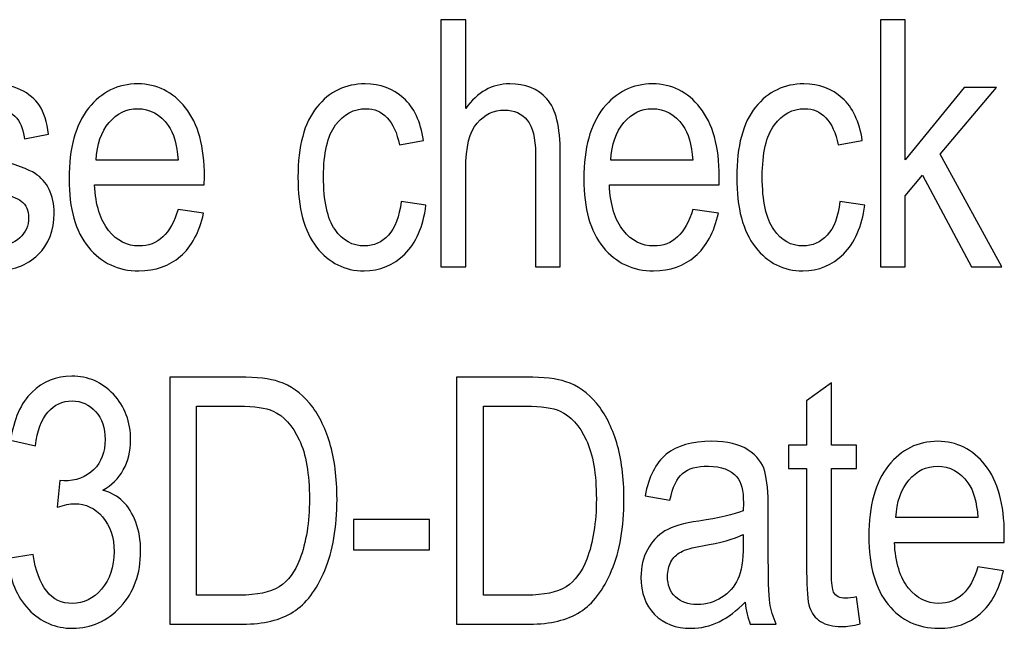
# Model space of a CAD drawing. Header units: centimetres. Extents: x -94 to 21, y -30 to 196.
# Tile 121 of 143: x 11.069 to 12.515, y 13.07 to 13.964. Entities that reach past the tile are written whole.
import ezdxf

# ---------------------------------------------------------------- set-up
doc = ezdxf.new("R2010")
doc.units = ezdxf.units.CM
doc.header["$MEASUREMENT"] = 0
doc.layers.add('Ebene 1', color=7, linetype='Continuous')

msp = doc.modelspace()

# ---------------------------------------------------------------- linework, layer by layer
at = {"layer": 'Ebene 1'}
for points, knots in [([(11.68758, 13.6012), (11.68758, 13.6012), (11.68758, 13.9639), (11.68758, 13.9639), (11.68758, 13.9639), (11.72405, 13.9639), (11.72405, 13.9639), (11.72405, 13.9639), (11.72405, 13.83338), (11.72405, 13.83338), (11.73258, 13.84554), (11.74229, 13.85457), (11.75309, 13.86065), (11.76382, 13.86664), (11.77572, 13.86968), (11.78872, 13.86968), (11.81161, 13.86968), (11.82977, 13.86242), (11.84302, 13.84782), (11.85628, 13.83321), (11.86286, 13.80645), (11.86286, 13.76761), (11.86286, 13.76761), (11.86286, 13.6012), (11.86286, 13.6012), (11.86286, 13.6012), (11.82639, 13.6012), (11.82639, 13.6012), (11.82639, 13.6012), (11.82639, 13.76744), (11.82639, 13.76744), (11.82639, 13.79015), (11.82234, 13.80645), (11.81432, 13.81632), (11.80621, 13.8262), (11.79515, 13.83118), (11.78104, 13.83118), (11.76525, 13.83118), (11.75183, 13.82485), (11.74068, 13.81219), (11.72962, 13.79952), (11.72405, 13.77698), (11.72405, 13.74473), (11.72405, 13.74473), (11.72405, 13.6012), (11.72405, 13.6012), (11.72405, 13.6012), (11.68758, 13.6012), (11.68758, 13.6012)], [0, 0, 0, 0, 0.0625, 0.0625, 0.0625, 0.125, 0.125, 0.125, 0.1875, 0.1875, 0.1875, 0.25, 0.25, 0.25, 0.3125, 0.3125, 0.3125, 0.375, 0.375, 0.375, 0.4375, 0.4375, 0.4375, 0.5, 0.5, 0.5, 0.5625, 0.5625, 0.5625, 0.625, 0.625, 0.625, 0.6875, 0.6875, 0.6875, 0.75, 0.75, 0.75, 0.8125, 0.8125, 0.8125, 0.875, 0.875, 0.875, 0.9375, 0.9375, 0.9375, 1, 1, 1, 1]), ([(12.33288, 13.6012), (12.33288, 13.6012), (12.33288, 13.9639), (12.33288, 13.9639), (12.33288, 13.9639), (12.36935, 13.9639), (12.36935, 13.9639), (12.36935, 13.9639), (12.36935, 13.7579), (12.36935, 13.7579), (12.36935, 13.7579), (12.45573, 13.86411), (12.45573, 13.86411), (12.45573, 13.86411), (12.50327, 13.86411), (12.50327, 13.86411), (12.50327, 13.86411), (12.42086, 13.76651), (12.42086, 13.76651), (12.42086, 13.76651), (12.51146, 13.6012), (12.51146, 13.6012), (12.51146, 13.6012), (12.46671, 13.6012), (12.46671, 13.6012), (12.46671, 13.6012), (12.39477, 13.73561), (12.39477, 13.73561), (12.39477, 13.73561), (12.36935, 13.70547), (12.36935, 13.70547), (12.36935, 13.70547), (12.36935, 13.6012), (12.36935, 13.6012), (12.36935, 13.6012), (12.33288, 13.6012), (12.33288, 13.6012)], [0, 0, 0, 0, 0.0833333, 0.0833333, 0.0833333, 0.1666667, 0.1666667, 0.1666667, 0.25, 0.25, 0.25, 0.3333333, 0.3333333, 0.3333333, 0.4166667, 0.4166667, 0.4166667, 0.5, 0.5, 0.5, 0.5833333, 0.5833333, 0.5833333, 0.6666667, 0.6666667, 0.6666667, 0.75, 0.75, 0.75, 0.8333333, 0.8333333, 0.8333333, 0.9166667, 0.9166667, 0.9166667, 1, 1, 1, 1]), ([(10.94071, 13.67972), (10.94071, 13.67972), (10.97719, 13.6863), (10.97719, 13.6863), (10.9793, 13.66781), (10.98512, 13.65405), (10.99467, 13.6451), (11.00421, 13.63607), (11.01679, 13.63159), (11.03258, 13.63159), (11.04837, 13.63159), (11.06053, 13.63556), (11.06914, 13.64341), (11.07775, 13.65127), (11.08206, 13.66123), (11.08206, 13.6733), (11.08206, 13.68369), (11.07843, 13.69179), (11.07117, 13.69762), (11.0661, 13.70159), (11.05377, 13.70648), (11.03419, 13.71248), (11.00582, 13.72117), (10.98681, 13.7286), (10.97719, 13.73468), (10.96756, 13.74076), (10.96005, 13.74895), (10.95473, 13.75917), (10.94941, 13.76938), (10.94679, 13.78103), (10.94679, 13.79403), (10.94679, 13.81641), (10.95397, 13.83464), (10.96832, 13.84866), (10.98268, 13.86267), (11.00261, 13.86968), (11.02802, 13.86968), (11.04398, 13.86968), (11.05808, 13.86681), (11.07024, 13.86099), (11.08231, 13.85524), (11.0916, 13.84739), (11.0981, 13.83768), (11.10452, 13.82789), (11.10899, 13.81396), (11.11144, 13.79572), (11.11144, 13.79572), (11.07598, 13.78914), (11.07598, 13.78914), (11.07269, 13.81852), (11.05698, 13.83321), (11.02904, 13.83321), (11.01308, 13.83321), (11.00126, 13.83), (10.99341, 13.82367), (10.98563, 13.81734), (10.98175, 13.80923), (10.98175, 13.79935), (10.98175, 13.78964), (10.98546, 13.78196), (10.99299, 13.77639), (10.99746, 13.7731), (11.0108, 13.76778), (11.033, 13.76052), (11.06331, 13.75131), (11.08282, 13.7438), (11.09168, 13.73806), (11.10046, 13.7324), (11.1073, 13.72455), (11.1122, 13.71476), (11.1171, 13.70488), (11.11954, 13.69314), (11.11954, 13.67955), (11.11954, 13.65439), (11.11161, 13.63404), (11.09565, 13.61851), (11.07978, 13.60289), (11.05808, 13.59512), (11.03047, 13.59512), (10.97888, 13.59512), (10.94899, 13.62332), (10.94071, 13.67972)], [0, 0, 0, 0, 0.037037, 0.037037, 0.037037, 0.0740741, 0.0740741, 0.0740741, 0.1111111, 0.1111111, 0.1111111, 0.1481481, 0.1481481, 0.1481481, 0.1851852, 0.1851852, 0.1851852, 0.2222222, 0.2222222, 0.2222222, 0.2592593, 0.2592593, 0.2592593, 0.2962963, 0.2962963, 0.2962963, 0.3333333, 0.3333333, 0.3333333, 0.3703704, 0.3703704, 0.3703704, 0.4074074, 0.4074074, 0.4074074, 0.4444444, 0.4444444, 0.4444444, 0.4814815, 0.4814815, 0.4814815, 0.5185185, 0.5185185, 0.5185185, 0.5555556, 0.5555556, 0.5555556, 0.5925926, 0.5925926, 0.5925926, 0.6296296, 0.6296296, 0.6296296, 0.6666667, 0.6666667, 0.6666667, 0.7037037, 0.7037037, 0.7037037, 0.7407407, 0.7407407, 0.7407407, 0.7777778, 0.7777778, 0.7777778, 0.8148148, 0.8148148, 0.8148148, 0.8518519, 0.8518519, 0.8518519, 0.8888889, 0.8888889, 0.8888889, 0.9259259, 0.9259259, 0.9259259, 0.962963, 0.962963, 0.962963, 1, 1, 1, 1]), ([(11.3016, 13.68529), (11.3016, 13.68529), (11.3391, 13.67972), (11.3391, 13.67972), (11.33285, 13.65177), (11.32145, 13.63067), (11.30506, 13.61648), (11.2886, 13.60221), (11.26825, 13.59512), (11.24402, 13.59512), (11.21346, 13.59512), (11.1888, 13.60669), (11.16989, 13.62991), (11.15097, 13.65304), (11.14151, 13.68647), (11.14151, 13.73021), (11.14151, 13.77554), (11.15105, 13.81008), (11.17015, 13.83397), (11.18923, 13.85778), (11.21329, 13.86968), (11.24258, 13.86968), (11.27045, 13.86968), (11.29375, 13.85803), (11.31242, 13.83464), (11.33099, 13.81126), (11.34036, 13.7774), (11.34036, 13.73308), (11.34036, 13.73308), (11.34011, 13.72126), (11.34011, 13.72126), (11.34011, 13.72126), (11.17901, 13.72126), (11.17901, 13.72126), (11.18053, 13.69162), (11.18737, 13.66925), (11.19961, 13.65422), (11.21185, 13.63911), (11.22671, 13.63159), (11.24427, 13.63159), (11.27171, 13.63159), (11.29088, 13.64949), (11.3016, 13.68529)], [0, 0, 0, 0, 0.0714286, 0.0714286, 0.0714286, 0.1428571, 0.1428571, 0.1428571, 0.2142857, 0.2142857, 0.2142857, 0.2857143, 0.2857143, 0.2857143, 0.3571429, 0.3571429, 0.3571429, 0.4285714, 0.4285714, 0.4285714, 0.5, 0.5, 0.5, 0.5714286, 0.5714286, 0.5714286, 0.6428571, 0.6428571, 0.6428571, 0.7142857, 0.7142857, 0.7142857, 0.7857143, 0.7857143, 0.7857143, 0.8571429, 0.8571429, 0.8571429, 0.9285714, 0.9285714, 0.9285714, 1, 1, 1, 1]), ([(11.62912, 13.69694), (11.62912, 13.69694), (11.66561, 13.69137), (11.66561, 13.69137), (11.66147, 13.66013), (11.65109, 13.63624), (11.63454, 13.61977), (11.6179, 13.60331), (11.59797, 13.59512), (11.57475, 13.59512), (11.54647, 13.59512), (11.52325, 13.60669), (11.50502, 13.62991), (11.48678, 13.65304), (11.47766, 13.68732), (11.47766, 13.73265), (11.47766, 13.77833), (11.48686, 13.81261), (11.50527, 13.8354), (11.52376, 13.85828), (11.5474, 13.86968), (11.57627, 13.86968), (11.59865, 13.86968), (11.61739, 13.86276), (11.63268, 13.84891), (11.64796, 13.83507), (11.65776, 13.8143), (11.66206, 13.7866), (11.66206, 13.7866), (11.62659, 13.78002), (11.62659, 13.78002), (11.62313, 13.79783), (11.61714, 13.81117), (11.60852, 13.81995), (11.59991, 13.82882), (11.58961, 13.83321), (11.57754, 13.83321), (11.55956, 13.83321), (11.5447, 13.82527), (11.53288, 13.80932), (11.52106, 13.79336), (11.51515, 13.76803), (11.51515, 13.73341), (11.51515, 13.69753), (11.5208, 13.67161), (11.53203, 13.65566), (11.54326, 13.63961), (11.55761, 13.63159), (11.57517, 13.63159), (11.58902, 13.63159), (11.60076, 13.63691), (11.61055, 13.64747), (11.62026, 13.6581), (11.62651, 13.67457), (11.62912, 13.69694)], [0, 0, 0, 0, 0.0555556, 0.0555556, 0.0555556, 0.1111111, 0.1111111, 0.1111111, 0.1666667, 0.1666667, 0.1666667, 0.2222222, 0.2222222, 0.2222222, 0.2777778, 0.2777778, 0.2777778, 0.3333333, 0.3333333, 0.3333333, 0.3888889, 0.3888889, 0.3888889, 0.4444444, 0.4444444, 0.4444444, 0.5, 0.5, 0.5, 0.5555556, 0.5555556, 0.5555556, 0.6111111, 0.6111111, 0.6111111, 0.6666667, 0.6666667, 0.6666667, 0.7222222, 0.7222222, 0.7222222, 0.7777778, 0.7777778, 0.7777778, 0.8333333, 0.8333333, 0.8333333, 0.8888889, 0.8888889, 0.8888889, 0.9444444, 0.9444444, 0.9444444, 1, 1, 1, 1]), ([(12.0575, 13.68529), (12.0575, 13.68529), (12.09499, 13.67972), (12.09499, 13.67972), (12.08874, 13.65177), (12.07734, 13.63067), (12.06096, 13.61648), (12.0445, 13.60221), (12.02415, 13.59512), (11.99992, 13.59512), (11.96936, 13.59512), (11.94469, 13.60669), (11.92578, 13.62991), (11.90687, 13.65304), (11.89741, 13.68647), (11.89741, 13.73021), (11.89741, 13.77554), (11.90695, 13.81008), (11.92604, 13.83397), (11.94512, 13.85778), (11.96919, 13.86968), (11.99848, 13.86968), (12.02635, 13.86968), (12.04965, 13.85803), (12.06831, 13.83464), (12.08688, 13.81126), (12.09625, 13.7774), (12.09625, 13.73308), (12.09625, 13.73308), (12.096, 13.72126), (12.096, 13.72126), (12.096, 13.72126), (11.9349, 13.72126), (11.9349, 13.72126), (11.93642, 13.69162), (11.94326, 13.66925), (11.95551, 13.65422), (11.96775, 13.63911), (11.98261, 13.63159), (12.00017, 13.63159), (12.02761, 13.63159), (12.04678, 13.64949), (12.0575, 13.68529)], [0, 0, 0, 0, 0.0714286, 0.0714286, 0.0714286, 0.1428571, 0.1428571, 0.1428571, 0.2142857, 0.2142857, 0.2142857, 0.2857143, 0.2857143, 0.2857143, 0.3571429, 0.3571429, 0.3571429, 0.4285714, 0.4285714, 0.4285714, 0.5, 0.5, 0.5, 0.5714286, 0.5714286, 0.5714286, 0.6428571, 0.6428571, 0.6428571, 0.7142857, 0.7142857, 0.7142857, 0.7857143, 0.7857143, 0.7857143, 0.8571429, 0.8571429, 0.8571429, 0.9285714, 0.9285714, 0.9285714, 1, 1, 1, 1]), ([(12.27342, 13.69694), (12.27342, 13.69694), (12.3099, 13.69137), (12.3099, 13.69137), (12.30576, 13.66013), (12.29538, 13.63624), (12.27883, 13.61977), (12.26219, 13.60331), (12.24226, 13.59512), (12.21904, 13.59512), (12.19076, 13.59512), (12.16754, 13.60669), (12.14931, 13.62991), (12.13107, 13.65304), (12.12195, 13.68732), (12.12195, 13.73265), (12.12195, 13.77833), (12.13115, 13.81261), (12.14956, 13.8354), (12.16805, 13.85828), (12.19169, 13.86968), (12.22056, 13.86968), (12.24294, 13.86968), (12.26168, 13.86276), (12.27697, 13.84891), (12.29225, 13.83507), (12.30205, 13.8143), (12.30635, 13.7866), (12.30635, 13.7866), (12.27089, 13.78002), (12.27089, 13.78002), (12.26742, 13.79783), (12.26143, 13.81117), (12.25281, 13.81995), (12.2442, 13.82882), (12.2339, 13.83321), (12.22183, 13.83321), (12.20385, 13.83321), (12.18899, 13.82527), (12.17717, 13.80932), (12.16535, 13.79336), (12.15944, 13.76803), (12.15944, 13.73341), (12.15944, 13.69753), (12.16509, 13.67161), (12.17632, 13.65566), (12.18755, 13.63961), (12.2019, 13.63159), (12.21946, 13.63159), (12.23331, 13.63159), (12.24505, 13.63691), (12.25484, 13.64747), (12.26455, 13.6581), (12.27081, 13.67457), (12.27342, 13.69694)], [0, 0, 0, 0, 0.0555556, 0.0555556, 0.0555556, 0.1111111, 0.1111111, 0.1111111, 0.1666667, 0.1666667, 0.1666667, 0.2222222, 0.2222222, 0.2222222, 0.2777778, 0.2777778, 0.2777778, 0.3333333, 0.3333333, 0.3333333, 0.3888889, 0.3888889, 0.3888889, 0.4444444, 0.4444444, 0.4444444, 0.5, 0.5, 0.5, 0.5555556, 0.5555556, 0.5555556, 0.6111111, 0.6111111, 0.6111111, 0.6666667, 0.6666667, 0.6666667, 0.7222222, 0.7222222, 0.7222222, 0.7777778, 0.7777778, 0.7777778, 0.8333333, 0.8333333, 0.8333333, 0.8888889, 0.8888889, 0.8888889, 0.9444444, 0.9444444, 0.9444444, 1, 1, 1, 1]), ([(11.18121, 13.75773), (11.18121, 13.75773), (11.3016, 13.75773), (11.3016, 13.75773), (11.29991, 13.78053), (11.2951, 13.7975), (11.28699, 13.80872), (11.27526, 13.82502), (11.26031, 13.83321), (11.24216, 13.83321), (11.22578, 13.83321), (11.21185, 13.82637), (11.20029, 13.81278), (11.18872, 13.79918), (11.18239, 13.78086), (11.18121, 13.75773)], [0, 0, 0, 0, 0.2, 0.2, 0.2, 0.4, 0.4, 0.4, 0.6, 0.6, 0.6, 0.8, 0.8, 0.8, 1, 1, 1, 1]), ([(11.9371, 13.75773), (11.9371, 13.75773), (12.0575, 13.75773), (12.0575, 13.75773), (12.05581, 13.78053), (12.051, 13.7975), (12.04289, 13.80872), (12.03116, 13.82502), (12.01621, 13.83321), (11.99806, 13.83321), (11.98168, 13.83321), (11.96775, 13.82637), (11.95619, 13.81278), (11.94461, 13.79918), (11.93828, 13.78086), (11.9371, 13.75773)], [0, 0, 0, 0, 0.2, 0.2, 0.2, 0.4, 0.4, 0.4, 0.6, 0.6, 0.6, 0.8, 0.8, 0.8, 1, 1, 1, 1]), ([(11.05206, 13.17253), (11.05206, 13.17253), (11.08853, 13.17861), (11.08853, 13.17861), (11.09613, 13.13065), (11.1153, 13.10667), (11.14612, 13.10667), (11.16275, 13.10667), (11.17711, 13.11377), (11.18935, 13.12787), (11.2015, 13.14197), (11.20758, 13.16029), (11.20758, 13.18274), (11.20758, 13.20385), (11.20201, 13.22091), (11.19078, 13.23374), (11.17964, 13.24666), (11.16596, 13.25307), (11.14967, 13.25307), (11.14274, 13.25307), (11.13422, 13.25138), (11.124, 13.24809), (11.124, 13.24809), (11.12805, 13.28701), (11.12805, 13.28701), (11.12805, 13.28701), (11.13379, 13.28651), (11.13379, 13.28651), (11.15178, 13.28651), (11.16638, 13.29208), (11.17761, 13.30314), (11.18884, 13.3142), (11.19441, 13.32897), (11.19441, 13.34755), (11.19441, 13.36452), (11.18968, 13.3782), (11.18031, 13.3885), (11.17094, 13.39888), (11.15946, 13.40403), (11.14595, 13.40403), (11.13194, 13.40403), (11.12012, 13.39863), (11.11049, 13.38774), (11.10087, 13.37684), (11.09469, 13.3603), (11.09208, 13.33818), (11.09208, 13.33818), (11.0556, 13.34628), (11.0556, 13.34628), (11.06025, 13.37735), (11.07063, 13.40082), (11.08676, 13.4167), (11.10289, 13.43257), (11.12248, 13.4405), (11.14536, 13.4405), (11.16942, 13.4405), (11.18985, 13.43164), (11.20666, 13.41382), (11.22346, 13.39601), (11.2319, 13.37364), (11.2319, 13.34654), (11.2319, 13.33007), (11.22835, 13.31547), (11.22118, 13.3028), (11.214, 13.29014), (11.20404, 13.28017), (11.1912, 13.27291), (11.20302, 13.26962), (11.2129, 13.26413), (11.22059, 13.25662), (11.22835, 13.24902), (11.2346, 13.23889), (11.23941, 13.22622), (11.24423, 13.21348), (11.24659, 13.19929), (11.24659, 13.18367), (11.24659, 13.15041), (11.2368, 13.12314), (11.21721, 13.10195), (11.19754, 13.08075), (11.17407, 13.0702), (11.14671, 13.0702), (11.12138, 13.0702), (11.09985, 13.07949), (11.0822, 13.09798), (11.06455, 13.11647), (11.05451, 13.14129), (11.05206, 13.17253)], [0, 0, 0, 0, 0.0344828, 0.0344828, 0.0344828, 0.0689655, 0.0689655, 0.0689655, 0.1034483, 0.1034483, 0.1034483, 0.137931, 0.137931, 0.137931, 0.1724138, 0.1724138, 0.1724138, 0.2068966, 0.2068966, 0.2068966, 0.2413793, 0.2413793, 0.2413793, 0.2758621, 0.2758621, 0.2758621, 0.3103448, 0.3103448, 0.3103448, 0.3448276, 0.3448276, 0.3448276, 0.3793103, 0.3793103, 0.3793103, 0.4137931, 0.4137931, 0.4137931, 0.4482759, 0.4482759, 0.4482759, 0.4827586, 0.4827586, 0.4827586, 0.5172414, 0.5172414, 0.5172414, 0.5517241, 0.5517241, 0.5517241, 0.5862069, 0.5862069, 0.5862069, 0.6206897, 0.6206897, 0.6206897, 0.6551724, 0.6551724, 0.6551724, 0.6896552, 0.6896552, 0.6896552, 0.7241379, 0.7241379, 0.7241379, 0.7586207, 0.7586207, 0.7586207, 0.7931034, 0.7931034, 0.7931034, 0.8275862, 0.8275862, 0.8275862, 0.862069, 0.862069, 0.862069, 0.8965517, 0.8965517, 0.8965517, 0.9310345, 0.9310345, 0.9310345, 0.9655172, 0.9655172, 0.9655172, 1, 1, 1, 1]), ([(11.28926, 13.07628), (11.28926, 13.07628), (11.28926, 13.43898), (11.28926, 13.43898), (11.28926, 13.43898), (11.39184, 13.43898), (11.39184, 13.43898), (11.41717, 13.43898), (11.43651, 13.43679), (11.44968, 13.43231), (11.46699, 13.42657), (11.48193, 13.41594), (11.49468, 13.40065), (11.50735, 13.38529), (11.51722, 13.36595), (11.52432, 13.34265), (11.53141, 13.31926), (11.53495, 13.29157), (11.53495, 13.25957), (11.53495, 13.21854), (11.52896, 13.18367), (11.51689, 13.15505), (11.5049, 13.12643), (11.48945, 13.10617), (11.47053, 13.09418), (11.45171, 13.08227), (11.42705, 13.07628), (11.39657, 13.07628), (11.39657, 13.07628), (11.28926, 13.07628), (11.28926, 13.07628)], [0, 0, 0, 0, 0.1, 0.1, 0.1, 0.2, 0.2, 0.2, 0.3, 0.3, 0.3, 0.4, 0.4, 0.4, 0.5, 0.5, 0.5, 0.6, 0.6, 0.6, 0.7, 0.7, 0.7, 0.8, 0.8, 0.8, 0.9, 0.9, 0.9, 1, 1, 1, 1]), ([(11.71062, 13.07628), (11.71062, 13.07628), (11.71062, 13.43898), (11.71062, 13.43898), (11.71062, 13.43898), (11.81321, 13.43898), (11.81321, 13.43898), (11.83854, 13.43898), (11.85787, 13.43679), (11.87104, 13.43231), (11.88835, 13.42657), (11.9033, 13.41594), (11.91605, 13.40065), (11.92872, 13.38529), (11.93859, 13.36595), (11.94569, 13.34265), (11.95278, 13.31926), (11.95632, 13.29157), (11.95632, 13.25957), (11.95632, 13.21854), (11.95033, 13.18367), (11.93826, 13.15505), (11.92627, 13.12643), (11.91082, 13.10617), (11.89189, 13.09418), (11.87307, 13.08227), (11.84841, 13.07628), (11.81794, 13.07628), (11.81794, 13.07628), (11.71062, 13.07628), (11.71062, 13.07628)], [0, 0, 0, 0, 0.1, 0.1, 0.1, 0.2, 0.2, 0.2, 0.3, 0.3, 0.3, 0.4, 0.4, 0.4, 0.5, 0.5, 0.5, 0.6, 0.6, 0.6, 0.7, 0.7, 0.7, 0.8, 0.8, 0.8, 0.9, 0.9, 0.9, 1, 1, 1, 1]), ([(12.29806, 13.1163), (12.29806, 13.1163), (12.30312, 13.07679), (12.30312, 13.07679), (12.29299, 13.07408), (12.28387, 13.07273), (12.27577, 13.07273), (12.26302, 13.07273), (12.2528, 13.07527), (12.24495, 13.08033), (12.23718, 13.08531), (12.23186, 13.09224), (12.22899, 13.10102), (12.22604, 13.10971), (12.2246, 13.12719), (12.2246, 13.15328), (12.2246, 13.15328), (12.2246, 13.30474), (12.2246, 13.30474), (12.2246, 13.30474), (12.19775, 13.30474), (12.19775, 13.30474), (12.19775, 13.30474), (12.19775, 13.33919), (12.19775, 13.33919), (12.19775, 13.33919), (12.2246, 13.33919), (12.2246, 13.33919), (12.2246, 13.33919), (12.2246, 13.40403), (12.2246, 13.40403), (12.2246, 13.40403), (12.26108, 13.43088), (12.26108, 13.43088), (12.26108, 13.43088), (12.26108, 13.33919), (12.26108, 13.33919), (12.26108, 13.33919), (12.29806, 13.33919), (12.29806, 13.33919), (12.29806, 13.33919), (12.29806, 13.30474), (12.29806, 13.30474), (12.29806, 13.30474), (12.26108, 13.30474), (12.26108, 13.30474), (12.26108, 13.30474), (12.26108, 13.15075), (12.26108, 13.15075), (12.26108, 13.13648), (12.26217, 13.12736), (12.26428, 13.12322), (12.26741, 13.11723), (12.27332, 13.11427), (12.28193, 13.11427), (12.28607, 13.11427), (12.29147, 13.11495), (12.29806, 13.1163)], [0, 0, 0, 0, 0.0526316, 0.0526316, 0.0526316, 0.1052632, 0.1052632, 0.1052632, 0.1578947, 0.1578947, 0.1578947, 0.2105263, 0.2105263, 0.2105263, 0.2631579, 0.2631579, 0.2631579, 0.3157895, 0.3157895, 0.3157895, 0.3684211, 0.3684211, 0.3684211, 0.4210526, 0.4210526, 0.4210526, 0.4736842, 0.4736842, 0.4736842, 0.5263158, 0.5263158, 0.5263158, 0.5789474, 0.5789474, 0.5789474, 0.6315789, 0.6315789, 0.6315789, 0.6842105, 0.6842105, 0.6842105, 0.7368421, 0.7368421, 0.7368421, 0.7894737, 0.7894737, 0.7894737, 0.8421053, 0.8421053, 0.8421053, 0.8947368, 0.8947368, 0.8947368, 0.9473684, 0.9473684, 0.9473684, 1, 1, 1, 1]), ([(11.32877, 13.11883), (11.32877, 13.11883), (11.39201, 13.11883), (11.39201, 13.11883), (11.4175, 13.11883), (11.43685, 13.12297), (11.45002, 13.13133), (11.46319, 13.13969), (11.47332, 13.15311), (11.48033, 13.1716), (11.4897, 13.19625), (11.49443, 13.22572), (11.49443, 13.26008), (11.49443, 13.29698), (11.48945, 13.32593), (11.47948, 13.34696), (11.46952, 13.36806), (11.45677, 13.38216), (11.44107, 13.38926), (11.4306, 13.39407), (11.41387, 13.39643), (11.39099, 13.39643), (11.39099, 13.39643), (11.32877, 13.39643), (11.32877, 13.39643), (11.32877, 13.39643), (11.32877, 13.11883), (11.32877, 13.11883)], [0, 0, 0, 0, 0.1111111, 0.1111111, 0.1111111, 0.2222222, 0.2222222, 0.2222222, 0.3333333, 0.3333333, 0.3333333, 0.4444444, 0.4444444, 0.4444444, 0.5555556, 0.5555556, 0.5555556, 0.6666667, 0.6666667, 0.6666667, 0.7777778, 0.7777778, 0.7777778, 0.8888889, 0.8888889, 0.8888889, 1, 1, 1, 1]), ([(11.75014, 13.11883), (11.75014, 13.11883), (11.81338, 13.11883), (11.81338, 13.11883), (11.83887, 13.11883), (11.85821, 13.12297), (11.87138, 13.13133), (11.88455, 13.13969), (11.89468, 13.15311), (11.9017, 13.1716), (11.91107, 13.19625), (11.9158, 13.22572), (11.9158, 13.26008), (11.9158, 13.29698), (11.91082, 13.32593), (11.90085, 13.34696), (11.89088, 13.36806), (11.87813, 13.38216), (11.86243, 13.38926), (11.85196, 13.39407), (11.83524, 13.39643), (11.81236, 13.39643), (11.81236, 13.39643), (11.75014, 13.39643), (11.75014, 13.39643), (11.75014, 13.39643), (11.75014, 13.11883), (11.75014, 13.11883)], [0, 0, 0, 0, 0.1111111, 0.1111111, 0.1111111, 0.2222222, 0.2222222, 0.2222222, 0.3333333, 0.3333333, 0.3333333, 0.4444444, 0.4444444, 0.4444444, 0.5555556, 0.5555556, 0.5555556, 0.6666667, 0.6666667, 0.6666667, 0.7777778, 0.7777778, 0.7777778, 0.8888889, 0.8888889, 0.8888889, 1, 1, 1, 1]), ([(12.13432, 13.10862), (12.12208, 13.09587), (12.10941, 13.08633), (12.09624, 13.07991), (12.08299, 13.07341), (12.06931, 13.0702), (12.05511, 13.0702), (12.03266, 13.0702), (12.01476, 13.07696), (12.00142, 13.09055), (11.98799, 13.10406), (11.98132, 13.12229), (11.98132, 13.14526), (11.98132, 13.16046), (11.98445, 13.17388), (11.99078, 13.18561), (11.99703, 13.19735), (12.00564, 13.20655), (12.01653, 13.21314), (12.02742, 13.21972), (12.04397, 13.22462), (12.0661, 13.22774), (12.09582, 13.23197), (12.11769, 13.23703), (12.13153, 13.24294), (12.13153, 13.24294), (12.13179, 13.25434), (12.13179, 13.25434), (12.13179, 13.27241), (12.12858, 13.28507), (12.12216, 13.29242), (12.11313, 13.30297), (12.0992, 13.30829), (12.08045, 13.30829), (12.06348, 13.30829), (12.05081, 13.30474), (12.04237, 13.29774), (12.03401, 13.29073), (12.02784, 13.27747), (12.02388, 13.25814), (12.02388, 13.25814), (11.9874, 13.26472), (11.9874, 13.26472), (11.99255, 13.29267), (12.00285, 13.31293), (12.01847, 13.32568), (12.03409, 13.33843), (12.05647, 13.34476), (12.08552, 13.34476), (12.10815, 13.34476), (12.12588, 13.34054), (12.13879, 13.33201), (12.15163, 13.32357), (12.15982, 13.31302), (12.16319, 13.30052), (12.16657, 13.28794), (12.16826, 13.26971), (12.16826, 13.24564), (12.16826, 13.24564), (12.16826, 13.18629), (12.16826, 13.18629), (12.16826, 13.14475), (12.16902, 13.11858), (12.17062, 13.10777), (12.17214, 13.09705), (12.17527, 13.0865), (12.17991, 13.07628), (12.17991, 13.07628), (12.14192, 13.07628), (12.14192, 13.07628), (12.13803, 13.08531), (12.1355, 13.09612), (12.13432, 13.10862)], [0, 0, 0, 0, 0.0416667, 0.0416667, 0.0416667, 0.0833333, 0.0833333, 0.0833333, 0.125, 0.125, 0.125, 0.1666667, 0.1666667, 0.1666667, 0.2083333, 0.2083333, 0.2083333, 0.25, 0.25, 0.25, 0.2916667, 0.2916667, 0.2916667, 0.3333333, 0.3333333, 0.3333333, 0.375, 0.375, 0.375, 0.4166667, 0.4166667, 0.4166667, 0.4583333, 0.4583333, 0.4583333, 0.5, 0.5, 0.5, 0.5416667, 0.5416667, 0.5416667, 0.5833333, 0.5833333, 0.5833333, 0.625, 0.625, 0.625, 0.6666667, 0.6666667, 0.6666667, 0.7083333, 0.7083333, 0.7083333, 0.75, 0.75, 0.75, 0.7916667, 0.7916667, 0.7916667, 0.8333333, 0.8333333, 0.8333333, 0.875, 0.875, 0.875, 0.9166667, 0.9166667, 0.9166667, 0.9583333, 0.9583333, 0.9583333, 1, 1, 1, 1]), ([(12.47613, 13.16037), (12.47613, 13.16037), (12.51362, 13.1548), (12.51362, 13.1548), (12.50737, 13.12685), (12.49597, 13.10575), (12.47959, 13.09156), (12.46313, 13.07729), (12.44278, 13.0702), (12.41855, 13.0702), (12.38799, 13.0702), (12.36332, 13.08177), (12.34441, 13.10499), (12.3255, 13.12812), (12.31604, 13.16155), (12.31604, 13.20529), (12.31604, 13.25062), (12.32558, 13.28516), (12.34467, 13.30905), (12.36375, 13.33286), (12.38782, 13.34476), (12.41711, 13.34476), (12.44498, 13.34476), (12.46828, 13.33311), (12.48694, 13.30972), (12.50551, 13.28634), (12.51488, 13.25248), (12.51488, 13.20816), (12.51488, 13.20816), (12.51463, 13.19634), (12.51463, 13.19634), (12.51463, 13.19634), (12.35353, 13.19634), (12.35353, 13.19634), (12.35505, 13.1667), (12.36189, 13.14433), (12.37413, 13.1293), (12.38638, 13.11419), (12.40124, 13.10667), (12.4188, 13.10667), (12.44624, 13.10667), (12.46541, 13.12457), (12.47613, 13.16037)], [0, 0, 0, 0, 0.0714286, 0.0714286, 0.0714286, 0.1428571, 0.1428571, 0.1428571, 0.2142857, 0.2142857, 0.2142857, 0.2857143, 0.2857143, 0.2857143, 0.3571429, 0.3571429, 0.3571429, 0.4285714, 0.4285714, 0.4285714, 0.5, 0.5, 0.5, 0.5714286, 0.5714286, 0.5714286, 0.6428571, 0.6428571, 0.6428571, 0.7142857, 0.7142857, 0.7142857, 0.7857143, 0.7857143, 0.7857143, 0.8571429, 0.8571429, 0.8571429, 0.9285714, 0.9285714, 0.9285714, 1, 1, 1, 1]), ([(12.35573, 13.23281), (12.35573, 13.23281), (12.47613, 13.23281), (12.47613, 13.23281), (12.47444, 13.25561), (12.46963, 13.27258), (12.46152, 13.2838), (12.44979, 13.3001), (12.43484, 13.30829), (12.41669, 13.30829), (12.40031, 13.30829), (12.38638, 13.30145), (12.37481, 13.28786), (12.36324, 13.27426), (12.35691, 13.25594), (12.35573, 13.23281)], [0, 0, 0, 0, 0.2, 0.2, 0.2, 0.4, 0.4, 0.4, 0.6, 0.6, 0.6, 0.8, 0.8, 0.8, 1, 1, 1, 1]), ([(11.55894, 13.18519), (11.55894, 13.18519), (11.55894, 13.22977), (11.55894, 13.22977), (11.55894, 13.22977), (11.6709, 13.22977), (11.6709, 13.22977), (11.6709, 13.22977), (11.6709, 13.18519), (11.6709, 13.18519), (11.6709, 13.18519), (11.55894, 13.18519), (11.55894, 13.18519)], [0, 0, 0, 0, 0.25, 0.25, 0.25, 0.5, 0.5, 0.5, 0.75, 0.75, 0.75, 1, 1, 1, 1]), ([(12.13153, 13.20799), (12.11819, 13.2014), (12.09827, 13.19583), (12.07184, 13.19127), (12.05647, 13.18865), (12.04574, 13.18561), (12.03966, 13.18224), (12.0335, 13.17886), (12.02877, 13.17405), (12.0254, 13.16788), (12.02202, 13.16172), (12.02033, 13.15455), (12.02033, 13.14644), (12.02033, 13.13394), (12.02421, 13.1239), (12.03198, 13.11638), (12.03975, 13.10887), (12.05047, 13.10515), (12.06416, 13.10515), (12.07724, 13.10515), (12.08906, 13.10853), (12.0997, 13.11529), (12.11034, 13.12204), (12.11836, 13.13107), (12.1236, 13.14239), (12.12891, 13.15362), (12.13153, 13.17008), (12.13153, 13.19169), (12.13153, 13.19169), (12.13153, 13.20799), (12.13153, 13.20799)], [0, 0, 0, 0, 0.1, 0.1, 0.1, 0.2, 0.2, 0.2, 0.3, 0.3, 0.3, 0.4, 0.4, 0.4, 0.5, 0.5, 0.5, 0.6, 0.6, 0.6, 0.7, 0.7, 0.7, 0.8, 0.8, 0.8, 0.9, 0.9, 0.9, 1, 1, 1, 1])]:
    msp.add_open_spline(points, degree=3, knots=knots, dxfattribs=at)

doc.saveas('drawing.dxf')
